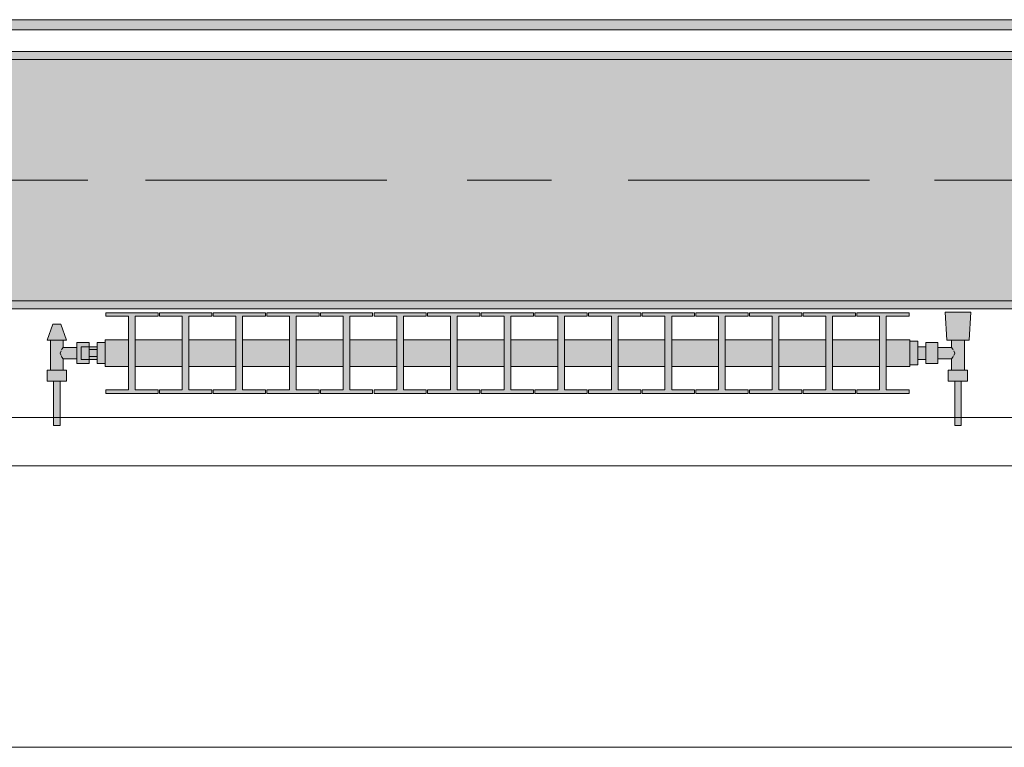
# Model space of a CAD drawing. Header units: metres. Extents: x -3.6 to 84.5, y -11 to 16.8.
# Tile 125 of 256: x 27.024 to 28.248, y -0.155 to 0.749. Entities that reach past the tile are written whole.
import ezdxf

# ---------------------------------------------------------------- set-up
doc = ezdxf.new("R2010")
doc.units = ezdxf.units.M
doc.header["$MEASUREMENT"] = 0
doc.linetypes.add('Achse', pattern=[0.2, 0.1, -0.05, 0, -0.05])
doc.linetypes.add('Strichlinie doppelt', pattern=[0.546806, 0.264583, -0.105833, 0.070556, -0.105833])
for name, color, linetype in [('451 - Universal.Achsen Raster', 7, 'Continuous'), ('604 - Struktur.Wand Aussen', 7, 'Continuous'), ('608 - Struktur.Träger', 7, 'Continuous'), ('801 - HKLSE.Heizung_ Klima_ Lüftung', 7, 'Continuous'), ('Neubau_653 - Abdeckung.TB Verkofferung', 7, 'Continuous')]:
    doc.layers.add(name, color=color, linetype=linetype)
pattern_1 = [(45, (0, 0), (-0.01767767, 0.01767767), [0, -0.025])]

msp = doc.modelspace()

# ---------------------------------------------------------------- hatches: boundary and pattern name
at = {"layer": '608 - Struktur.Träger', "linetype": 'Continuous', "lineweight": 0, "true_color": 0x000000}
h = msp.add_hatch(dxfattribs=at)
h.set_pattern_fill('Gips_0001', color=18, style=0, pattern_type=2)
h.set_pattern_definition(pattern_1)
h.paths.add_polyline_path([(25.89, 0.71), (25.89, 0.7), (29.17, 0.7), (29.17, 0.71)])
h = msp.add_hatch(dxfattribs=at)
h.set_pattern_fill('Beton__Stahlbeton_0001', color=18, style=0, pattern_type=2)
h.set_pattern_definition([(45, (0, 0), (-0.08485281, 0.08485281), []), (45, (-0.04243, 0.04243), (-0.08485281, 0.08485281), [0.09, -0.03])])
h.paths.add_polyline_path([(0.69, 0.7), (0.38, 0.7), (0.38, 0.4), (0.69, 0.4), (3.97, 0.4), (4.29, 0.4), (7.57, 0.4), (7.89, 0.4), (11.17, 0.4), (11.49, 0.4), (14.77, 0.4), (15.09, 0.4), (18.37, 0.4), (18.69, 0.4), (21.97, 0.4), (22.29, 0.4), (25.57, 0.4), (25.89, 0.4), (29.17, 0.4), (29.49, 0.4), (32.77, 0.4), (33.09, 0.4), (36.37, 0.4), (36.69, 0.4), (39.97, 0.4), (40.29, 0.4), (43.57, 0.4), (43.89, 0.4), (47.17, 0.4), (47.49, 0.4), (50.77, 0.4), (51.09, 0.4), (54.37, 0.4), (54.69, 0.4), (57.97, 0.4), (58.29, 0.4), (61.57, 0.4), (61.88, 0.4), (61.88, 0.7), (61.57, 0.7), (58.29, 0.7), (57.97, 0.7), (54.69, 0.7), (54.37, 0.7), (51.09, 0.7), (50.77, 0.7), (47.49, 0.7), (47.17, 0.7), (43.89, 0.7), (43.57, 0.7), (40.29, 0.7), (39.9, 0.7), (36.69, 0.7), (36.37, 0.7), (33.09, 0.7), (32.77, 0.7), (29.49, 0.7), (29.17, 0.7), (25.89, 0.7), (25.57, 0.7), (22.29, 0.7), (21.97, 0.7), (18.69, 0.7), (18.37, 0.7), (15.09, 0.7), (14.77, 0.7), (11.49, 0.7), (11.17, 0.7), (7.89, 0.7), (7.57, 0.7), (4.29, 0.7), (3.97, 0.7)])
h = msp.add_hatch(dxfattribs=at)
h.set_pattern_fill('Gips_0001', color=18, style=0, pattern_type=2)
h.set_pattern_definition(pattern_1)
h.paths.add_polyline_path([(29.17, 0.4), (25.89, 0.4), (25.89, 0.39), (29.17, 0.39)])
at = {"layer": '801 - HKLSE.Heizung_ Klima_ Lüftung', "linetype": 'Continuous', "lineweight": 0, "true_color": 0x3a3a3a}
for points in [[(28.13, 0.3183), (28.13, 0.3517), (28.1008, 0.3517), (28.1008, 0.3808), (28.1292, 0.3808), (28.1292, 0.385), (28.0642, 0.385), (28.0642, 0.3808), (28.0925, 0.3808), (28.0925, 0.3517), (28.0342, 0.3517), (28.0342, 0.3808), (28.0625, 0.3808), (28.0625, 0.385), (27.9975, 0.385), (27.9975, 0.3808), (28.0258, 0.3808), (28.0258, 0.3517), (27.9675, 0.3517), (27.9675, 0.3808), (27.9958, 0.3808), (27.9958, 0.385), (27.9308, 0.385), (27.9308, 0.3808), (27.9592, 0.3808), (27.9592, 0.3517), (27.9008, 0.3517), (27.9008, 0.3808), (27.9292, 0.3808), (27.9292, 0.385), (27.8642, 0.385), (27.8642, 0.3808), (27.8925, 0.3808), (27.8925, 0.3517), (27.8342, 0.3517), (27.8342, 0.3808), (27.8625, 0.3808), (27.8625, 0.385), (27.7975, 0.385), (27.7975, 0.3808), (27.8258, 0.3808), (27.8258, 0.3517), (27.7675, 0.3517), (27.7675, 0.3808), (27.7958, 0.3808), (27.7958, 0.385), (27.7308, 0.385), (27.7308, 0.3808), (27.7592, 0.3808), (27.7592, 0.3517), (27.7008, 0.3517), (27.7008, 0.3808), (27.7292, 0.3808), (27.7292, 0.385), (27.6642, 0.385), (27.6642, 0.3808), (27.6925, 0.3808), (27.6925, 0.3517), (27.6342, 0.3517), (27.6342, 0.3808), (27.6625, 0.3808), (27.6625, 0.385), (27.5975, 0.385), (27.5975, 0.3808), (27.6258, 0.3808), (27.6258, 0.3517), (27.5675, 0.3517), (27.5675, 0.3808), (27.5958, 0.3808), (27.5958, 0.385), (27.5308, 0.385), (27.5308, 0.3808), (27.5592, 0.3808), (27.5592, 0.3517), (27.5008, 0.3517), (27.5008, 0.3808), (27.5292, 0.3808), (27.5292, 0.385), (27.4642, 0.385), (27.4642, 0.3808), (27.4925, 0.3808), (27.4925, 0.3517), (27.4342, 0.3517), (27.4342, 0.3808), (27.4625, 0.3808), (27.4625, 0.385), (27.3975, 0.385), (27.3975, 0.3808), (27.4258, 0.3808), (27.4258, 0.3517), (27.3675, 0.3517), (27.3675, 0.3808), (27.3958, 0.3808), (27.3958, 0.385), (27.3308, 0.385), (27.3308, 0.3808), (27.3592, 0.3808), (27.3592, 0.3517), (27.3008, 0.3517), (27.3008, 0.3808), (27.3292, 0.3808), (27.3292, 0.385), (27.2642, 0.385), (27.2642, 0.3808), (27.2925, 0.3808), (27.2925, 0.3517), (27.2342, 0.3517), (27.2342, 0.3808), (27.2625, 0.3808), (27.2625, 0.385), (27.1975, 0.385), (27.1975, 0.3808), (27.2258, 0.3808), (27.2258, 0.3517), (27.1675, 0.3517), (27.1675, 0.3808), (27.1958, 0.3808), (27.1958, 0.385), (27.1308, 0.385), (27.1308, 0.3808), (27.1592, 0.3808), (27.1592, 0.3517), (27.13, 0.3517), (27.13, 0.3183), (27.1592, 0.3183), (27.1592, 0.2892), (27.1308, 0.2892), (27.1308, 0.285), (27.1958, 0.285), (27.1958, 0.2892), (27.1675, 0.2892), (27.1675, 0.3183), (27.2258, 0.3183), (27.2258, 0.2892), (27.1975, 0.2892), (27.1975, 0.285), (27.2625, 0.285), (27.2625, 0.2892), (27.2342, 0.2892), (27.2342, 0.3183), (27.2925, 0.3183), (27.2925, 0.2892), (27.2642, 0.2892), (27.2642, 0.285), (27.3292, 0.285), (27.3292, 0.2892), (27.3008, 0.2892), (27.3008, 0.3183), (27.3592, 0.3183), (27.3592, 0.2892), (27.3308, 0.2892), (27.3308, 0.285), (27.3958, 0.285), (27.3958, 0.2892), (27.3675, 0.2892), (27.3675, 0.3183), (27.4258, 0.3183), (27.4258, 0.2892), (27.3975, 0.2892), (27.3975, 0.285), (27.4625, 0.285), (27.4625, 0.2892), (27.4342, 0.2892), (27.4342, 0.3183), (27.4925, 0.3183), (27.4925, 0.2892), (27.4642, 0.2892), (27.4642, 0.285), (27.5292, 0.285), (27.5292, 0.2892), (27.5008, 0.2892), (27.5008, 0.3183), (27.5592, 0.3183), (27.5592, 0.2892), (27.5308, 0.2892), (27.5308, 0.285), (27.5958, 0.285), (27.5958, 0.2892), (27.5675, 0.2892), (27.5675, 0.3183), (27.6258, 0.3183), (27.6258, 0.2892), (27.5975, 0.2892), (27.5975, 0.285), (27.6625, 0.285), (27.6625, 0.2892), (27.6342, 0.2892), (27.6342, 0.3183), (27.6925, 0.3183), (27.6925, 0.2892), (27.6642, 0.2892), (27.6642, 0.285), (27.7292, 0.285), (27.7292, 0.2892), (27.7008, 0.2892), (27.7008, 0.3183), (27.7592, 0.3183), (27.7592, 0.2892), (27.7308, 0.2892), (27.7308, 0.285), (27.7958, 0.285), (27.7958, 0.2892), (27.7675, 0.2892), (27.7675, 0.3183), (27.8258, 0.3183), (27.8258, 0.2892), (27.7975, 0.2892), (27.7975, 0.285), (27.8625, 0.285), (27.8625, 0.2892), (27.8342, 0.2892), (27.8342, 0.3183), (27.8925, 0.3183), (27.8925, 0.2892), (27.8642, 0.2892), (27.8642, 0.285), (27.9292, 0.285), (27.9292, 0.2892), (27.9008, 0.2892), (27.9008, 0.3183), (27.9592, 0.3183), (27.9592, 0.2892), (27.9308, 0.2892), (27.9308, 0.285), (27.9958, 0.285), (27.9958, 0.2892), (27.9675, 0.2892), (27.9675, 0.3183), (28.0258, 0.3183), (28.0258, 0.2892), (27.9975, 0.2892), (27.9975, 0.285), (28.0625, 0.285), (28.0625, 0.2892), (28.0342, 0.2892), (28.0342, 0.3183), (28.0925, 0.3183), (28.0925, 0.2892), (28.0642, 0.2892), (28.0642, 0.285), (28.1292, 0.285), (28.1292, 0.2892), (28.1008, 0.2892), (28.1008, 0.3183)], [(28.13, 0.3497), (28.13, 0.3203), (28.14, 0.3203), (28.14, 0.327), (28.15, 0.327), (28.15, 0.322), (28.165, 0.322), (28.165, 0.328), (28.182, 0.328), (28.182, 0.314), (28.178, 0.314), (28.178, 0.3), (28.186, 0.3), (28.186, 0.245), (28.194, 0.245), (28.194, 0.3), (28.202, 0.3), (28.202, 0.314), (28.198, 0.314), (28.198, 0.351), (28.204, 0.351), (28.206, 0.386), (28.174, 0.386), (28.176, 0.351), (28.182, 0.351), (28.182, 0.342), (28.165, 0.342), (28.165, 0.348), (28.15, 0.348), (28.15, 0.343), (28.14, 0.343), (28.14, 0.3497)], [(27.13, 0.348), (27.12, 0.348), (27.12, 0.343), (27.11, 0.343), (27.11, 0.348), (27.095, 0.348), (27.095, 0.342), (27.078, 0.342), (27.078, 0.351), (27.082, 0.351), (27.075, 0.371), (27.065, 0.371), (27.058, 0.351), (27.062, 0.351), (27.062, 0.314), (27.058, 0.314), (27.058, 0.3), (27.066, 0.3), (27.066, 0.245), (27.074, 0.245), (27.074, 0.3), (27.082, 0.3), (27.082, 0.314), (27.078, 0.314), (27.078, 0.328), (27.095, 0.328), (27.095, 0.322), (27.11, 0.322), (27.11, 0.327), (27.12, 0.327), (27.12, 0.322), (27.13, 0.322)]]:
    msp.add_hatch(color=250, dxfattribs=at).paths.add_polyline_path(points)
at = {"layer": 'Neubau_653 - Abdeckung.TB Verkofferung', "linetype": 'Continuous', "lineweight": 0, "true_color": 0x000000}
h = msp.add_hatch(dxfattribs=at)
h.set_pattern_fill('Gips_0001', color=18, style=0, pattern_type=2)
h.set_pattern_definition(pattern_1)
h.paths.add_polyline_path([(25.91, 0.737), (29.23, 0.737), (29.23, 0.7495), (25.91, 0.7495)])

# ---------------------------------------------------------------- linework, layer by layer
at = {"layer": '451 - Universal.Achsen Raster', "color": 160, "linetype": 'Strichlinie doppelt', "lineweight": 9, "true_color": 0x3232ff}
msp.add_line((64.935, 0.55), (-3.175, 0.55), dxfattribs=at)
at = {"layer": '604 - Struktur.Wand Aussen', "color": 7, "linetype": 'Continuous', "lineweight": 13}
for p, q in [((28.74, 0.255), (26.34, 0.255)), ((26.34, -0.155), (28.74, -0.155))]:
    msp.add_line(p, q, dxfattribs=at)
at = {"layer": '608 - Struktur.Träger', "color": 7, "linetype": 'Continuous', "lineweight": 13}
for p, q in [((0.38, 0.71), (61.88, 0.71)), ((29.17, 0.7), (25.89, 0.7)), ((0.38, 0.39), (61.88, 0.39))]:
    msp.add_line(p, q, dxfattribs=at)
at = {"layer": '608 - Struktur.Träger', "color": 7, "linetype": 'Continuous', "lineweight": 5}
for p, q in [((29.17, 0.71), (25.89, 0.71)), ((29.17, 0.39), (25.89, 0.39))]:
    msp.add_line(p, q, dxfattribs=at)
at = {"layer": '608 - Struktur.Träger', "color": 7, "linetype": 'Achse', "lineweight": 9}
msp.add_line((0.38, 0.55), (61.88, 0.55), dxfattribs=at)
at = {"layer": '608 - Struktur.Träger', "color": 7, "linetype": 'Continuous', "lineweight": 13, "flags": 128}
msp.add_lwpolyline([(50.77, 0.4), (47.49, 0.4), (47.17, 0.4), (43.89, 0.4), (43.57, 0.4), (40.29, 0.4), (39.97, 0.4), (36.69, 0.4), (36.37, 0.4), (33.09, 0.4), (32.77, 0.4), (29.49, 0.4), (29.17, 0.4), (25.89, 0.4), (25.57, 0.4), (22.29, 0.4), (21.97, 0.4), (18.69, 0.4), (18.37, 0.4), (15.09, 0.4), (14.77, 0.4)], dxfattribs=at)
at = {"layer": '801 - HKLSE.Heizung_ Klima_ Lüftung', "color": 7, "linetype": 'Continuous', "lineweight": 5, "true_color": 0xebebeb}
for p, q in [((27.1958, 0.385), (27.1308, 0.385)), ((27.1958, 0.385), (27.1308, 0.385)), ((27.1308, 0.385), (27.1308, 0.3808)), ((27.1308, 0.3808), (27.1592, 0.3808)), ((27.1592, 0.3808), (27.1592, 0.2892)), ((27.1675, 0.2892), (27.1675, 0.3808)), ((27.1675, 0.3808), (27.1958, 0.3808)), ((27.1958, 0.3808), (27.1958, 0.385)), ((27.1958, 0.3808), (27.1958, 0.385)), ((27.2625, 0.385), (27.1975, 0.385)), ((27.1975, 0.385), (27.1975, 0.3808)), ((27.2625, 0.385), (27.1975, 0.385)), ((27.1975, 0.385), (27.1975, 0.3808)), ((27.1975, 0.3808), (27.2258, 0.3808)), ((27.2258, 0.3808), (27.2258, 0.2892)), ((27.2342, 0.2892), (27.2342, 0.3808)), ((27.2342, 0.3808), (27.2625, 0.3808)), ((27.2625, 0.3808), (27.2625, 0.385)), ((27.2625, 0.3808), (27.2625, 0.385)), ((27.3292, 0.385), (27.2642, 0.385)), ((27.3292, 0.385), (27.2642, 0.385)), ((27.2642, 0.385), (27.2642, 0.3808)), ((27.2642, 0.3808), (27.2925, 0.3808)), ((27.2925, 0.3808), (27.2925, 0.2892)), ((27.3008, 0.2892), (27.3008, 0.3808)), ((27.3008, 0.3808), (27.3292, 0.3808)), ((27.3292, 0.3808), (27.3292, 0.385)), ((27.3292, 0.3808), (27.3292, 0.385)), ((27.3958, 0.385), (27.3308, 0.385)), ((27.3308, 0.385), (27.3308, 0.3808)), ((27.3958, 0.385), (27.3308, 0.385)), ((27.3308, 0.385), (27.3308, 0.3808)), ((27.3308, 0.3808), (27.3592, 0.3808)), ((27.3592, 0.3808), (27.3592, 0.2892)), ((27.3675, 0.2892), (27.3675, 0.3808)), ((27.3675, 0.3808), (27.3958, 0.3808)), ((27.3958, 0.3808), (27.3958, 0.385)), ((27.4625, 0.385), (27.3975, 0.385)), ((27.4625, 0.385), (27.3975, 0.385)), ((27.3975, 0.385), (27.3975, 0.3808)), ((27.3975, 0.3808), (27.4258, 0.3808)), ((27.4258, 0.3808), (27.4258, 0.2892)), ((27.4342, 0.2892), (27.4342, 0.3808)), ((27.4342, 0.3808), (27.4625, 0.3808)), ((27.4625, 0.3808), (27.4625, 0.385)), ((27.5292, 0.385), (27.4642, 0.385)), ((27.5292, 0.385), (27.4642, 0.385)), ((27.4642, 0.385), (27.4642, 0.3808)), ((27.4642, 0.3808), (27.4925, 0.3808)), ((27.4925, 0.3808), (27.4925, 0.2892)), ((27.5008, 0.2892), (27.5008, 0.3808)), ((27.5008, 0.3808), (27.5292, 0.3808)), ((27.5292, 0.3808), (27.5292, 0.385)), ((27.5292, 0.3808), (27.5292, 0.385)), ((27.5958, 0.385), (27.5308, 0.385)), ((27.5308, 0.385), (27.5308, 0.3808)), ((27.5958, 0.385), (27.5308, 0.385)), ((27.5308, 0.385), (27.5308, 0.3808)), ((27.5308, 0.3808), (27.5592, 0.3808)), ((27.5592, 0.3808), (27.5592, 0.2892)), ((27.5675, 0.2892), (27.5675, 0.3808)), ((27.5675, 0.3808), (27.5958, 0.3808)), ((27.5958, 0.3808), (27.5958, 0.385)), ((27.6625, 0.385), (27.5975, 0.385)), ((27.5975, 0.385), (27.5975, 0.3808)), ((27.6625, 0.385), (27.5975, 0.385)), ((27.5975, 0.385), (27.5975, 0.3808)), ((27.5975, 0.3808), (27.6258, 0.3808)), ((27.6258, 0.3808), (27.6258, 0.2892)), ((27.6342, 0.2892), (27.6342, 0.3808)), ((27.6342, 0.3808), (27.6625, 0.3808)), ((27.6625, 0.3808), (27.6625, 0.385)), ((27.7292, 0.385), (27.6642, 0.385)), ((27.7292, 0.385), (27.6642, 0.385)), ((27.6642, 0.385), (27.6642, 0.3808)), ((27.6642, 0.3808), (27.6925, 0.3808)), ((27.6925, 0.3808), (27.6925, 0.2892)), ((27.7008, 0.2892), (27.7008, 0.3808)), ((27.7008, 0.3808), (27.7292, 0.3808)), ((27.7292, 0.3808), (27.7292, 0.385)), ((27.7292, 0.3808), (27.7292, 0.385)), ((27.7958, 0.385), (27.7308, 0.385)), ((27.7958, 0.385), (27.7308, 0.385)), ((27.7308, 0.385), (27.7308, 0.3808)), ((27.7308, 0.3808), (27.7592, 0.3808)), ((27.7592, 0.3808), (27.7592, 0.2892)), ((27.7675, 0.2892), (27.7675, 0.3808)), ((27.7675, 0.3808), (27.7958, 0.3808)), ((27.7958, 0.3808), (27.7958, 0.385)), ((27.8625, 0.385), (27.7975, 0.385)), ((27.7975, 0.385), (27.7975, 0.3808)), ((27.8625, 0.385), (27.7975, 0.385)), ((27.7975, 0.385), (27.7975, 0.3808)), ((27.7975, 0.3808), (27.8258, 0.3808)), ((27.8258, 0.3808), (27.8258, 0.2892)), ((27.8342, 0.2892), (27.8342, 0.3808)), ((27.8342, 0.3808), (27.8625, 0.3808)), ((27.8625, 0.3808), (27.8625, 0.385)), ((27.8625, 0.3808), (27.8625, 0.385)), ((27.9292, 0.385), (27.8642, 0.385)), ((27.9292, 0.385), (27.8642, 0.385)), ((27.8642, 0.385), (27.8642, 0.3808)), ((27.8642, 0.3808), (27.8925, 0.3808)), ((27.8925, 0.3808), (27.8925, 0.2892)), ((27.9008, 0.2892), (27.9008, 0.3808)), ((27.9008, 0.3808), (27.9292, 0.3808)), ((27.9292, 0.3808), (27.9292, 0.385)), ((27.9958, 0.385), (27.9308, 0.385)), ((27.9308, 0.385), (27.9308, 0.3808)), ((27.9958, 0.385), (27.9308, 0.385)), ((27.9308, 0.385), (27.9308, 0.3808)), ((27.9308, 0.3808), (27.9592, 0.3808)), ((27.9592, 0.3808), (27.9592, 0.2892)), ((27.9675, 0.2892), (27.9675, 0.3808)), ((27.9675, 0.3808), (27.9958, 0.3808)), ((27.9958, 0.3808), (27.9958, 0.385)), ((28.0625, 0.385), (27.9975, 0.385)), ((27.9975, 0.385), (27.9975, 0.3808)), ((28.0625, 0.385), (27.9975, 0.385)), ((27.9975, 0.385), (27.9975, 0.3808)), ((27.9975, 0.3808), (28.0258, 0.3808)), ((28.0258, 0.3808), (28.0258, 0.2892)), ((28.0342, 0.2892), (28.0342, 0.3808)), ((28.0342, 0.3808), (28.0625, 0.3808)), ((28.0625, 0.3808), (28.0625, 0.385)), ((28.0625, 0.3808), (28.0625, 0.385)), ((28.1292, 0.385), (28.0642, 0.385)), ((28.1292, 0.385), (28.0642, 0.385)), ((28.0642, 0.385), (28.0642, 0.3808)), ((28.0642, 0.3808), (28.0925, 0.3808)), ((28.0925, 0.3808), (28.0925, 0.2892)), ((28.1008, 0.2892), (28.1008, 0.3808)), ((28.1008, 0.3808), (28.1292, 0.3808)), ((28.1292, 0.3808), (28.1292, 0.385)), ((28.1292, 0.3808), (28.1292, 0.385)), ((28.1787, 0.386), (28.174, 0.386)), ((28.174, 0.386), (28.1787, 0.386)), ((28.176, 0.351), (28.174, 0.386)), ((28.1787, 0.386), (28.19, 0.386)), ((28.19, 0.386), (28.1787, 0.386)), ((28.19, 0.386), (28.2013, 0.386)), ((28.2013, 0.386), (28.19, 0.386)), ((28.2013, 0.386), (28.206, 0.386)), ((28.206, 0.386), (28.2013, 0.386)), ((28.204, 0.351), (28.206, 0.386)), ((27.058, 0.351), (27.065, 0.371)), ((27.0665, 0.371), (27.065, 0.371)), ((27.07, 0.371), (27.0665, 0.371)), ((27.0735, 0.371), (27.07, 0.371)), ((27.075, 0.371), (27.0735, 0.371)), ((27.082, 0.351), (27.075, 0.371)), ((27.0615, 0.351), (27.058, 0.351)), ((27.07, 0.351), (27.0615, 0.351)), ((27.062, 0.314), (27.062, 0.351)), ((27.0785, 0.351), (27.07, 0.351)), ((27.078, 0.342), (27.078, 0.351)), ((27.082, 0.351), (27.0785, 0.351)), ((27.095, 0.3415), (27.095, 0.348)), ((27.095, 0.348), (27.11, 0.348)), ((27.1, 0.3407), (27.1, 0.343)), ((27.11, 0.343), (27.1, 0.343)), ((27.11, 0.3415), (27.11, 0.348)), ((27.11, 0.348), (27.11, 0.343)), ((27.11, 0.3407), (27.11, 0.343)), ((27.11, 0.3407), (27.11, 0.343)), ((27.11, 0.343), (27.12, 0.343)), ((27.13, 0.348), (27.12, 0.348)), ((27.13, 0.348), (27.12, 0.348)), ((27.12, 0.335), (27.12, 0.348)), ((27.13, 0.348), (27.12, 0.348)), ((27.13, 0.348), (27.12, 0.348)), ((27.13, 0.3468), (27.13, 0.3517)), ((27.1592, 0.3517), (27.13, 0.3517)), ((27.13, 0.335), (27.13, 0.3468)), ((27.2258, 0.3517), (27.1675, 0.3517)), ((27.2925, 0.3517), (27.2342, 0.3517)), ((27.3592, 0.3517), (27.3008, 0.3517)), ((27.4258, 0.3517), (27.3675, 0.3517)), ((27.4925, 0.3517), (27.4342, 0.3517)), ((27.5592, 0.3517), (27.5008, 0.3517)), ((27.6258, 0.3517), (27.5675, 0.3517)), ((27.6925, 0.3517), (27.6342, 0.3517)), ((27.7592, 0.3517), (27.7008, 0.3517)), ((27.8258, 0.3517), (27.7675, 0.3517)), ((27.8925, 0.3517), (27.8342, 0.3517)), ((27.9592, 0.3517), (27.9008, 0.3517)), ((28.0258, 0.3517), (27.9675, 0.3517)), ((28.0925, 0.3517), (28.0342, 0.3517)), ((28.13, 0.3517), (28.1008, 0.3517)), ((28.13, 0.3468), (28.13, 0.3517)), ((28.14, 0.3497), (28.13, 0.3497)), ((28.14, 0.3497), (28.13, 0.3497)), ((28.14, 0.3497), (28.13, 0.3497)), ((28.14, 0.3497), (28.13, 0.3497)), ((28.13, 0.335), (28.13, 0.3468)), ((28.14, 0.335), (28.14, 0.3497)), ((28.14, 0.335), (28.14, 0.3497)), ((28.14, 0.3407), (28.14, 0.343)), ((28.15, 0.343), (28.14, 0.343)), ((28.15, 0.3415), (28.15, 0.348)), ((28.165, 0.348), (28.15, 0.348)), ((28.165, 0.3415), (28.165, 0.348)), ((28.176, 0.351), (28.1801, 0.351)), ((28.1801, 0.351), (28.19, 0.351)), ((28.182, 0.342), (28.182, 0.351)), ((28.19, 0.351), (28.1999, 0.351)), ((28.198, 0.314), (28.198, 0.351)), ((28.1999, 0.351), (28.204, 0.351)), ((27.0739, 0.335), (27.0753, 0.3379)), ((27.0753, 0.3321), (27.0739, 0.335)), ((27.0758, 0.3389), (27.0763, 0.3399)), ((27.0763, 0.3301), (27.0758, 0.3311)), ((27.0763, 0.3399), (27.078, 0.342)), ((27.078, 0.342), (27.095, 0.342)), ((27.095, 0.3285), (27.095, 0.3415)), ((27.1, 0.335), (27.1, 0.3407)), ((27.1, 0.3293), (27.1, 0.335)), ((27.11, 0.3393), (27.11, 0.3415)), ((27.11, 0.335), (27.11, 0.3407)), ((27.11, 0.3393), (27.11, 0.3407)), ((27.11, 0.335), (27.11, 0.3393)), ((27.12, 0.3393), (27.11, 0.3393)), ((27.11, 0.3307), (27.11, 0.335)), ((27.11, 0.3293), (27.11, 0.335)), ((27.12, 0.3307), (27.11, 0.3307)), ((27.11, 0.3285), (27.11, 0.3307)), ((27.11, 0.3293), (27.11, 0.3307)), ((27.12, 0.322), (27.12, 0.335)), ((27.13, 0.3232), (27.13, 0.335)), ((28.13, 0.3232), (28.13, 0.335)), ((28.14, 0.335), (28.14, 0.3407)), ((28.14, 0.3203), (28.14, 0.335)), ((28.14, 0.3203), (28.14, 0.335)), ((28.14, 0.3293), (28.14, 0.335)), ((28.15, 0.3285), (28.15, 0.3415)), ((28.182, 0.342), (28.165, 0.342)), ((28.165, 0.3285), (28.165, 0.3415)), ((28.1837, 0.3399), (28.182, 0.342)), ((28.1842, 0.3389), (28.1837, 0.3399)), ((28.1837, 0.3301), (28.1842, 0.3311)), ((28.1861, 0.335), (28.1847, 0.3379)), ((28.1847, 0.3321), (28.1861, 0.335)), ((27.078, 0.328), (27.0763, 0.3301)), ((27.078, 0.314), (27.078, 0.328)), ((27.078, 0.328), (27.095, 0.328)), ((27.095, 0.322), (27.095, 0.3285)), ((27.095, 0.322), (27.11, 0.322)), ((27.1, 0.327), (27.1, 0.3293)), ((27.11, 0.327), (27.1, 0.327)), ((27.11, 0.327), (27.11, 0.3293)), ((27.11, 0.327), (27.11, 0.3293)), ((27.11, 0.322), (27.11, 0.3285)), ((27.11, 0.327), (27.11, 0.322)), ((27.11, 0.327), (27.12, 0.327)), ((27.13, 0.322), (27.12, 0.322)), ((27.13, 0.3183), (27.13, 0.3232)), ((27.1592, 0.3183), (27.13, 0.3183)), ((27.2258, 0.3183), (27.1675, 0.3183)), ((27.2925, 0.3183), (27.2342, 0.3183)), ((27.3592, 0.3183), (27.3008, 0.3183)), ((27.4258, 0.3183), (27.3675, 0.3183)), ((27.4925, 0.3183), (27.4342, 0.3183)), ((27.5592, 0.3183), (27.5008, 0.3183)), ((27.6258, 0.3183), (27.5675, 0.3183)), ((27.6925, 0.3183), (27.6342, 0.3183)), ((27.7592, 0.3183), (27.7008, 0.3183)), ((27.8258, 0.3183), (27.7675, 0.3183)), ((27.8925, 0.3183), (27.8342, 0.3183)), ((27.9592, 0.3183), (27.9008, 0.3183)), ((28.0258, 0.3183), (27.9675, 0.3183)), ((28.0925, 0.3183), (28.0342, 0.3183)), ((28.13, 0.3183), (28.1008, 0.3183)), ((28.13, 0.3183), (28.13, 0.3232)), ((28.14, 0.3203), (28.13, 0.3203)), ((28.14, 0.3203), (28.13, 0.3203)), ((28.14, 0.327), (28.14, 0.3293)), ((28.15, 0.327), (28.14, 0.327)), ((28.15, 0.322), (28.15, 0.3285)), ((28.165, 0.322), (28.15, 0.322)), ((28.165, 0.322), (28.165, 0.3285)), ((28.182, 0.328), (28.165, 0.328)), ((28.182, 0.328), (28.1837, 0.3301)), ((28.182, 0.314), (28.182, 0.328)), ((27.064, 0.314), (27.058, 0.314)), ((27.058, 0.3), (27.058, 0.314)), ((27.076, 0.314), (27.064, 0.314)), ((27.082, 0.314), (27.076, 0.314)), ((27.082, 0.3), (27.082, 0.314)), ((28.178, 0.314), (28.184, 0.314)), ((28.178, 0.3), (28.178, 0.314)), ((28.184, 0.314), (28.196, 0.314)), ((28.196, 0.314), (28.202, 0.314)), ((28.202, 0.3), (28.202, 0.314)), ((27.064, 0.3), (27.058, 0.3)), ((27.076, 0.3), (27.064, 0.3)), ((27.066, 0.245), (27.066, 0.3)), ((27.0672, 0.3), (27.066, 0.3)), ((27.07, 0.3), (27.0672, 0.3)), ((27.0728, 0.3), (27.07, 0.3)), ((27.074, 0.3), (27.0728, 0.3)), ((27.074, 0.245), (27.074, 0.3)), ((27.082, 0.3), (27.076, 0.3)), ((28.178, 0.3), (28.184, 0.3)), ((28.184, 0.3), (28.196, 0.3)), ((28.186, 0.245), (28.186, 0.3)), ((28.186, 0.3), (28.1872, 0.3)), ((28.1872, 0.3), (28.19, 0.3)), ((28.19, 0.3), (28.1928, 0.3)), ((28.1928, 0.3), (28.194, 0.3)), ((28.194, 0.245), (28.194, 0.3)), ((28.196, 0.3), (28.202, 0.3)), ((27.1592, 0.2892), (27.1308, 0.2892)), ((27.1308, 0.2892), (27.1308, 0.285)), ((27.1308, 0.285), (27.1958, 0.285)), ((27.1958, 0.2892), (27.1675, 0.2892)), ((27.1958, 0.285), (27.1958, 0.2892)), ((27.1958, 0.285), (27.1958, 0.2892)), ((27.1975, 0.2892), (27.1975, 0.285)), ((27.2258, 0.2892), (27.1975, 0.2892)), ((27.1975, 0.2892), (27.1975, 0.285)), ((27.1975, 0.285), (27.2625, 0.285)), ((27.2625, 0.2892), (27.2342, 0.2892)), ((27.2625, 0.285), (27.2625, 0.2892)), ((27.2625, 0.285), (27.2625, 0.2892)), ((27.2925, 0.2892), (27.2642, 0.2892)), ((27.2642, 0.2892), (27.2642, 0.285)), ((27.2642, 0.285), (27.3292, 0.285)), ((27.3292, 0.2892), (27.3008, 0.2892)), ((27.3292, 0.285), (27.3292, 0.2892)), ((27.3292, 0.285), (27.3292, 0.2892)), ((27.3308, 0.2892), (27.3308, 0.285)), ((27.3592, 0.2892), (27.3308, 0.2892)), ((27.3308, 0.2892), (27.3308, 0.285)), ((27.3308, 0.285), (27.3958, 0.285)), ((27.3958, 0.2892), (27.3675, 0.2892)), ((27.3958, 0.285), (27.3958, 0.2892)), ((27.4258, 0.2892), (27.3975, 0.2892)), ((27.3975, 0.2892), (27.3975, 0.285)), ((27.3975, 0.285), (27.4625, 0.285)), ((27.4625, 0.2892), (27.4342, 0.2892)), ((27.4625, 0.285), (27.4625, 0.2892)), ((27.4925, 0.2892), (27.4642, 0.2892)), ((27.4642, 0.2892), (27.4642, 0.285)), ((27.4642, 0.285), (27.5292, 0.285)), ((27.5292, 0.2892), (27.5008, 0.2892)), ((27.5292, 0.285), (27.5292, 0.2892)), ((27.5292, 0.285), (27.5292, 0.2892)), ((27.5308, 0.2892), (27.5308, 0.285)), ((27.5592, 0.2892), (27.5308, 0.2892)), ((27.5308, 0.2892), (27.5308, 0.285)), ((27.5308, 0.285), (27.5958, 0.285)), ((27.5958, 0.2892), (27.5675, 0.2892)), ((27.5958, 0.285), (27.5958, 0.2892)), ((27.5975, 0.2892), (27.5975, 0.285)), ((27.6258, 0.2892), (27.5975, 0.2892)), ((27.5975, 0.2892), (27.5975, 0.285)), ((27.5975, 0.285), (27.6625, 0.285)), ((27.6625, 0.2892), (27.6342, 0.2892)), ((27.6625, 0.285), (27.6625, 0.2892)), ((27.6925, 0.2892), (27.6642, 0.2892)), ((27.6642, 0.2892), (27.6642, 0.285)), ((27.6642, 0.285), (27.7292, 0.285)), ((27.7292, 0.2892), (27.7008, 0.2892)), ((27.7292, 0.285), (27.7292, 0.2892)), ((27.7292, 0.285), (27.7292, 0.2892)), ((27.7592, 0.2892), (27.7308, 0.2892)), ((27.7308, 0.2892), (27.7308, 0.285)), ((27.7308, 0.285), (27.7958, 0.285)), ((27.7958, 0.2892), (27.7675, 0.2892)), ((27.7958, 0.285), (27.7958, 0.2892)), ((27.7975, 0.2892), (27.7975, 0.285)), ((27.8258, 0.2892), (27.7975, 0.2892)), ((27.7975, 0.2892), (27.7975, 0.285)), ((27.7975, 0.285), (27.8625, 0.285)), ((27.8625, 0.2892), (27.8342, 0.2892)), ((27.8625, 0.285), (27.8625, 0.2892)), ((27.8625, 0.285), (27.8625, 0.2892)), ((27.8925, 0.2892), (27.8642, 0.2892)), ((27.8642, 0.2892), (27.8642, 0.285)), ((27.8642, 0.285), (27.9292, 0.285)), ((27.9292, 0.2892), (27.9008, 0.2892)), ((27.9292, 0.285), (27.9292, 0.2892)), ((27.9308, 0.2892), (27.9308, 0.285)), ((27.9592, 0.2892), (27.9308, 0.2892)), ((27.9308, 0.2892), (27.9308, 0.285)), ((27.9308, 0.285), (27.9958, 0.285)), ((27.9958, 0.2892), (27.9675, 0.2892)), ((27.9958, 0.285), (27.9958, 0.2892)), ((27.9975, 0.2892), (27.9975, 0.285)), ((28.0258, 0.2892), (27.9975, 0.2892)), ((27.9975, 0.2892), (27.9975, 0.285)), ((27.9975, 0.285), (28.0625, 0.285)), ((28.0625, 0.2892), (28.0342, 0.2892)), ((28.0625, 0.285), (28.0625, 0.2892)), ((28.0625, 0.285), (28.0625, 0.2892)), ((28.0925, 0.2892), (28.0642, 0.2892)), ((28.0642, 0.2892), (28.0642, 0.285)), ((28.0642, 0.285), (28.1292, 0.285)), ((28.1292, 0.2892), (28.1008, 0.2892)), ((28.1292, 0.285), (28.1292, 0.2892)), ((28.1292, 0.285), (28.1292, 0.2892)), ((27.0672, 0.245), (27.066, 0.245)), ((27.07, 0.245), (27.0672, 0.245)), ((27.0728, 0.245), (27.07, 0.245)), ((27.074, 0.245), (27.0728, 0.245)), ((28.186, 0.245), (28.1872, 0.245)), ((28.1872, 0.245), (28.19, 0.245)), ((28.19, 0.245), (28.1928, 0.245)), ((28.1928, 0.245), (28.194, 0.245))]:
    msp.add_line(p, q, dxfattribs=at)
at = {"layer": 'Neubau_653 - Abdeckung.TB Verkofferung', "color": 1, "linetype": 'Continuous', "lineweight": 9}
for p, q in [((7.975, 0.7495), (29.23, 0.7495)), ((7.92, 0.195), (29.23, 0.195))]:
    msp.add_line(p, q, dxfattribs=at)
at = {"layer": 'Neubau_653 - Abdeckung.TB Verkofferung', "color": 1, "linetype": 'Continuous', "lineweight": 5}
for p, q in [((29.23, 0.7495), (25.91, 0.7495)), ((29.23, 0.737), (25.91, 0.737)), ((29.23, 0.71), (25.91, 0.71))]:
    msp.add_line(p, q, dxfattribs=at)

doc.saveas('drawing.dxf')
